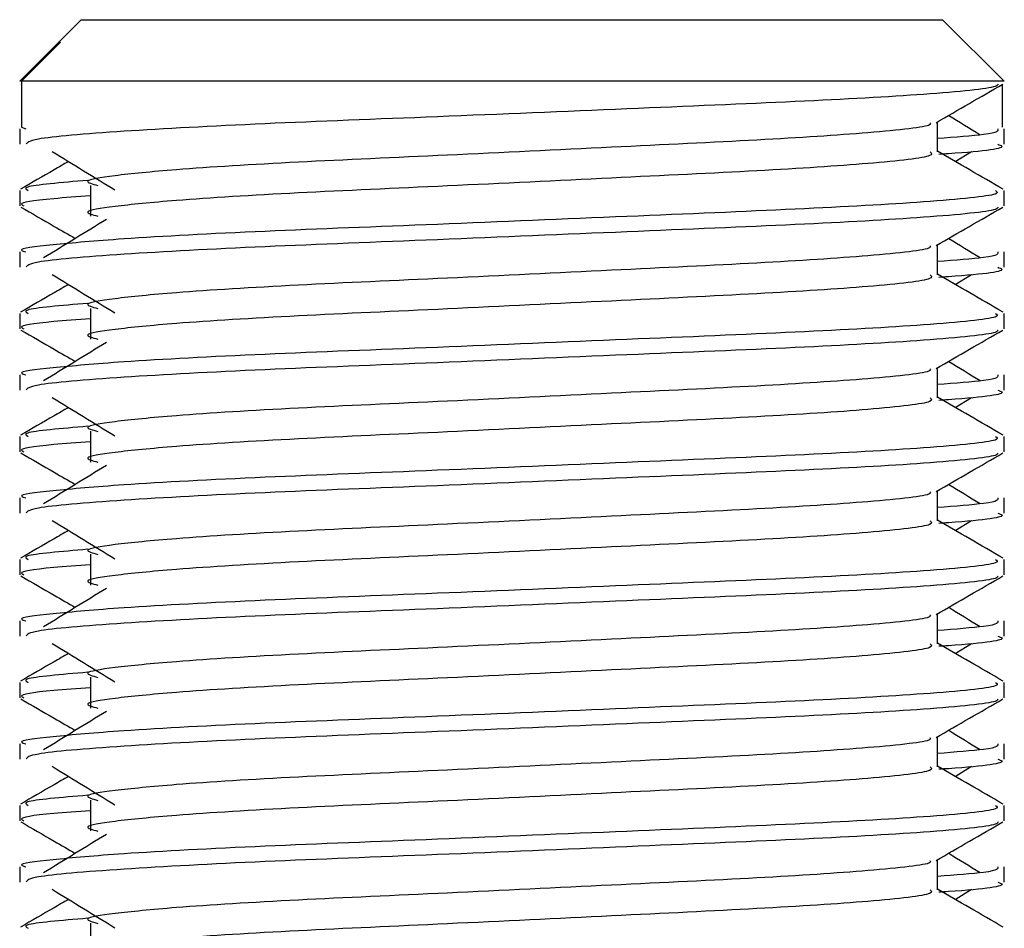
# Model space of a CAD drawing. Header units: millimetres. Extents: x 0 to 420, y 0 to 297.
# Tile 65 of 79: x 290.9 to 292.18, y 194.37 to 195.55. Entities that reach past the tile are written whole.
import ezdxf

# ---------------------------------------------------------------- set-up
doc = ezdxf.new("R2010")
doc.units = ezdxf.units.MM

msp = doc.modelspace()

# ---------------------------------------------------------------- linework, layer by layer
at = {"color": 7, "linetype": 'Continuous', "lineweight": 25}
for p, q in [((290.97905, 195.55174), (290.94859, 195.52128)), ((290.97905, 195.55174), (291.58547, 195.55174)), ((291.58547, 195.55174), (292.09511, 195.55174)), ((292.17483, 195.47203), (292.09511, 195.55174)), ((290.94858, 195.52127), (290.89934, 195.47203)), ((290.90174, 195.47203), (290.95209, 195.52256)), ((290.9486, 195.52127), (290.95209, 195.52256)), ((290.90174, 195.47203), (290.89934, 195.47203)), ((290.90174, 195.47203), (290.90174, 195.41224)), ((292.17483, 195.47203), (290.90174, 195.47203)), ((290.90085, 195.46829), (290.90174, 195.46778)), ((292.17243, 195.46778), (292.17243, 195.41224)), ((292.08853, 195.38034), (292.08853, 195.41922)), ((290.89934, 195.41008), (290.89934, 195.39021)), ((290.90174, 195.41224), (290.90731, 195.41008)), ((292.17483, 195.39021), (292.17483, 195.41008)), ((292.11153, 195.36786), (292.13286, 195.38093)), ((290.89934, 195.33034), (290.89934, 195.31046)), ((290.99113, 195.33693), (290.99113, 195.29707)), ((292.17483, 195.31046), (292.17483, 195.33034)), ((292.08853, 195.22091), (292.08853, 195.25978)), ((290.89934, 195.25064), (290.89934, 195.23077)), ((292.17483, 195.23077), (292.17483, 195.25064)), ((292.11153, 195.20843), (292.13286, 195.22149)), ((290.99113, 195.1775), (290.99113, 195.13764)), ((290.89934, 195.1709), (290.89934, 195.15102)), ((292.17483, 195.15102), (292.17483, 195.1709)), ((292.08853, 195.06147), (292.08853, 195.10034)), ((290.89934, 195.09121), (290.89934, 195.07133)), ((292.17483, 195.07133), (292.17483, 195.09121)), ((292.11153, 195.04899), (292.13286, 195.06206)), ((290.89934, 195.01147), (290.89934, 194.99159)), ((290.99113, 195.01806), (290.99113, 194.9782)), ((292.17483, 194.99159), (292.17483, 195.01147)), ((292.08853, 194.90203), (292.08853, 194.9409)), ((290.89934, 194.93177), (290.89934, 194.9119)), ((292.17483, 194.9119), (292.17483, 194.93177)), ((292.11153, 194.88955), (292.13286, 194.90262)), ((290.99113, 194.85862), (290.99113, 194.81876)), ((290.89934, 194.85203), (290.89934, 194.83215)), ((292.17483, 194.83215), (292.17483, 194.85203)), ((292.08853, 194.7426), (292.08853, 194.78147)), ((290.89934, 194.77233), (290.89934, 194.75246)), ((292.17483, 194.75246), (292.17483, 194.77233)), ((292.11153, 194.73011), (292.13286, 194.74318)), ((290.89934, 194.69259), (290.89934, 194.67271)), ((290.99113, 194.69919), (290.99113, 194.65933)), ((292.17483, 194.67271), (292.17483, 194.69259)), ((292.08853, 194.58316), (292.08853, 194.62203)), ((290.89934, 194.6129), (290.89934, 194.59302)), ((292.17483, 194.59302), (292.17483, 194.6129)), ((292.11153, 194.57068), (292.13286, 194.58375)), ((290.99113, 194.53975), (290.99113, 194.49989)), ((290.89934, 194.53316), (290.89934, 194.51328)), ((292.17483, 194.51328), (292.17483, 194.53316)), ((292.08853, 194.42372), (292.08853, 194.46259)), ((290.89934, 194.45346), (290.89934, 194.43359)), ((292.17483, 194.43359), (292.17483, 194.45346)), ((292.11153, 194.41124), (292.13286, 194.42431)), ((290.99113, 194.38031), (290.99113, 194.34045))]:
    msp.add_line(p, q, dxfattribs=at)
for points, knots in [([(292.16721, 195.46818), (292.16672, 195.4672), (292.16468, 195.46308), (292.08229, 195.45482), (291.91375, 195.44552), (291.68751, 195.43624), (291.44148, 195.42571), (291.20755, 195.4169), (291.02347, 195.40703), (290.91253, 195.39763), (290.90906, 195.39239), (290.9076, 195.39021)], [0, 0, 0, 0, 0.03991172, 0.16615754, 0.28905819, 0.41183595, 0.53810024, 0.65951695, 0.7839817, 0.90969264, 1, 1, 1, 1]), ([(292.08681, 195.41822), (292.10122, 195.42656), (292.13005, 195.44326), (292.15889, 195.45995), (292.17331, 195.46829)], [0, 0, 0, 0, 0.4999356, 1, 1, 1, 1]), ([(292.14388, 195.40223), (292.13032, 195.41056), (292.11663, 195.41896), (292.1029, 195.42737), (292.10276, 195.42746)], [0, 0, 0, 0, 0.9898318, 1, 1, 1, 1]), ([(292.07875, 195.41809), (292.07941, 195.41719), (292.08233, 195.41319), (292.00726, 195.40498), (291.8631, 195.3957), (291.6671, 195.38642), (291.45428, 195.37589), (291.25272, 195.36707), (291.10377, 195.35802), (291.01793, 195.34937), (290.97785, 195.343), (290.99348, 195.3387), (291.00044, 195.33679)], [0, 0, 0, 0, 0.0351066, 0.1561349, 0.2739528, 0.3916527, 0.5126988, 0.6290926, 0.7484115, 0.8401345, 0.9287498, 1, 1, 1, 1]), ([(292.16686, 195.41008), (292.16722, 195.4077), (292.16782, 195.40367), (292.11156, 195.39929), (292.08853, 195.3975)], [0, 0, 0, 0, 0.5906829, 1, 1, 1, 1]), ([(290.9413, 195.38093), (290.95489, 195.37261), (290.98207, 195.35596), (291.00919, 195.33932), (291.02275, 195.331)], [0, 0, 0, 0, 0.50001135, 1, 1, 1, 1]), ([(292.079, 195.38022), (292.08074, 195.37868), (292.08598, 195.37404), (292.00836, 195.36514), (291.86281, 195.35583), (291.66718, 195.34656), (291.45426, 195.33603), (291.25273, 195.32721), (291.10377, 195.31816), (291.01794, 195.30951), (290.97786, 195.30314), (290.99347, 195.29885), (291.00042, 195.29694)], [0, 0, 0, 0, 0.059132, 0.1771634, 0.2920638, 0.4068492, 0.5248979, 0.6384095, 0.7547738, 0.8442256, 0.9306466, 1, 1, 1, 1]), ([(292.17363, 195.33193), (292.15921, 195.34027), (292.13084, 195.35668), (292.10248, 195.3731), (292.08853, 195.38117)], [0, 0, 0, 0, 0.50836813, 1, 1, 1, 1]), ([(292.16656, 195.39021), (292.16889, 195.38946), (292.1808, 195.38565), (292.1501, 195.38089), (292.09443, 195.37732), (292.09024, 195.37705)], [0, 0, 0, 0, 0.1837303, 0.9385556, 1, 1, 1, 1]), ([(290.96264, 195.36786), (290.95636, 195.36423), (290.93566, 195.35225), (290.91496, 195.34027), (290.90054, 195.33193)], [0, 0, 0, 0, 0.3033381, 1, 1, 1, 1]), ([(290.98759, 195.3434), (290.95307, 195.34047), (290.90004, 195.33595), (290.9077, 195.33179), (290.91037, 195.33034)], [0, 0, 0, 0, 0.6510435, 1, 1, 1, 1]), ([(292.16379, 195.33034), (292.16577, 195.32881), (292.17175, 195.3242), (292.08208, 195.31531), (291.91379, 195.30601), (291.68756, 195.29673), (291.44124, 195.28621), (291.20841, 195.27739), (291.03533, 195.26834), (290.9384, 195.25968), (290.89409, 195.25446), (290.90481, 195.25137), (290.90731, 195.25064)], [0, 0, 0, 0, 0.0610772, 0.1845123, 0.3046768, 0.4247211, 0.5481742, 0.6668878, 0.7885815, 0.8821287, 0.9725098, 1, 1, 1, 1]), ([(290.99113, 195.32334), (290.97417, 195.3221), (290.92207, 195.31829), (290.8972, 195.31425), (290.90323, 195.31117), (290.90463, 195.31046)], [0, 0, 0, 0, 0.2705432, 0.831179, 1, 1, 1, 1]), ([(290.90085, 195.30886), (290.91527, 195.30051), (290.93879, 195.2869), (290.96231, 195.27329), (290.9714, 195.26802)], [0, 0, 0, 0, 0.6131696, 1, 1, 1, 1]), ([(292.16721, 195.30875), (292.16672, 195.30776), (292.16468, 195.30364), (292.08229, 195.29538), (291.91375, 195.28608), (291.68751, 195.2768), (291.44148, 195.26628), (291.20755, 195.25746), (291.02347, 195.2476), (290.91253, 195.23819), (290.90906, 195.23296), (290.9076, 195.23077)], [0, 0, 0, 0, 0.03991172, 0.16615754, 0.28905819, 0.41183595, 0.53810024, 0.65951695, 0.7839817, 0.90969264, 1, 1, 1, 1]), ([(292.08681, 195.25878), (292.10122, 195.26713), (292.13005, 195.28382), (292.15889, 195.30051), (292.17331, 195.30886)], [0, 0, 0, 0, 0.4999356, 1, 1, 1, 1]), ([(291.01173, 195.29273), (290.99815, 195.2844), (290.97097, 195.26776), (290.94385, 195.25112), (290.93029, 195.2428)], [0, 0, 0, 0, 0.49998997, 1, 1, 1, 1]), ([(292.14388, 195.2428), (292.13032, 195.25112), (292.11663, 195.25953), (292.1029, 195.26793), (292.10276, 195.26802)], [0, 0, 0, 0, 0.9898318, 1, 1, 1, 1]), ([(292.07875, 195.25866), (292.07941, 195.25776), (292.08233, 195.25375), (292.00726, 195.24554), (291.8631, 195.23626), (291.6671, 195.22698), (291.45428, 195.21645), (291.25272, 195.20764), (291.10377, 195.19858), (291.01793, 195.18993), (290.97785, 195.18356), (290.99348, 195.17926), (291.00044, 195.17735)], [0, 0, 0, 0, 0.0351066, 0.1561349, 0.2739528, 0.3916527, 0.5126988, 0.6290926, 0.7484115, 0.8401345, 0.9287498, 1, 1, 1, 1]), ([(292.16686, 195.25064), (292.16722, 195.24826), (292.16782, 195.24424), (292.11156, 195.23986), (292.08853, 195.23806)], [0, 0, 0, 0, 0.5906829, 1, 1, 1, 1]), ([(292.16656, 195.23077), (292.16889, 195.23002), (292.1808, 195.22621), (292.1501, 195.22145), (292.09443, 195.21789), (292.09024, 195.21762)], [0, 0, 0, 0, 0.1837303, 0.9385556, 1, 1, 1, 1]), ([(290.9413, 195.22149), (290.95489, 195.21317), (290.98207, 195.19653), (291.00919, 195.17988), (291.02275, 195.17156)], [0, 0, 0, 0, 0.5000113, 1, 1, 1, 1]), ([(292.079, 195.22079), (292.08074, 195.21924), (292.08598, 195.21461), (292.00836, 195.2057), (291.86281, 195.1964), (291.66718, 195.18712), (291.45426, 195.1766), (291.25273, 195.16778), (291.10377, 195.15872), (291.01794, 195.15007), (290.97786, 195.14371), (290.99347, 195.13941), (291.00042, 195.1375)], [0, 0, 0, 0, 0.059132, 0.1771634, 0.2920638, 0.4068492, 0.5248979, 0.6384095, 0.7547738, 0.8442256, 0.9306466, 1, 1, 1, 1]), ([(292.17363, 195.17249), (292.15921, 195.18084), (292.13084, 195.19725), (292.10248, 195.21366), (292.08853, 195.22174)], [0, 0, 0, 0, 0.5083681, 1, 1, 1, 1]), ([(290.96264, 195.20843), (290.95636, 195.20479), (290.93566, 195.19281), (290.91496, 195.18084), (290.90054, 195.17249)], [0, 0, 0, 0, 0.3033381, 1, 1, 1, 1]), ([(290.98759, 195.18397), (290.95307, 195.18103), (290.90004, 195.17652), (290.9077, 195.17236), (290.91037, 195.1709)], [0, 0, 0, 0, 0.6510435, 1, 1, 1, 1]), ([(292.16379, 195.1709), (292.16577, 195.16938), (292.17175, 195.16476), (292.08208, 195.15588), (291.91379, 195.14657), (291.68756, 195.1373), (291.44124, 195.12677), (291.20841, 195.11795), (291.03533, 195.1089), (290.9384, 195.10024), (290.89409, 195.09502), (290.90481, 195.09193), (290.90731, 195.09121)], [0, 0, 0, 0, 0.0610772, 0.1845123, 0.3046768, 0.4247211, 0.5481742, 0.6668878, 0.7885815, 0.8821287, 0.9725098, 1, 1, 1, 1]), ([(290.99113, 195.16391), (290.97417, 195.16267), (290.92207, 195.15885), (290.8972, 195.15481), (290.90323, 195.15173), (290.90463, 195.15102)], [0, 0, 0, 0, 0.2705432, 0.831179, 1, 1, 1, 1]), ([(290.90085, 195.14942), (290.91527, 195.14107), (290.93879, 195.12746), (290.96231, 195.11385), (290.9714, 195.10858)], [0, 0, 0, 0, 0.6131696, 1, 1, 1, 1]), ([(292.16721, 195.14931), (292.16672, 195.14832), (292.16468, 195.14421), (292.08229, 195.13594), (291.91375, 195.12665), (291.68751, 195.11737), (291.44148, 195.10684), (291.20755, 195.09803), (291.02347, 195.08816), (290.91253, 195.07875), (290.90906, 195.07352), (290.9076, 195.07133)], [0, 0, 0, 0, 0.0399117, 0.1661575, 0.2890582, 0.4118359, 0.5381002, 0.6595169, 0.7839817, 0.9096926, 1, 1, 1, 1]), ([(292.08681, 195.09934), (292.10122, 195.10769), (292.13005, 195.12439), (292.15889, 195.14107), (292.17331, 195.14942)], [0, 0, 0, 0, 0.49993563, 1, 1, 1, 1]), ([(291.01173, 195.13329), (290.99815, 195.12497), (290.97097, 195.10832), (290.94385, 195.09168), (290.93029, 195.08336)], [0, 0, 0, 0, 0.49999, 1, 1, 1, 1]), ([(292.14388, 195.08336), (292.13032, 195.09168), (292.11663, 195.10009), (292.1029, 195.1085), (292.10276, 195.10858)], [0, 0, 0, 0, 0.98983176, 1, 1, 1, 1]), ([(292.07875, 195.09922), (292.07941, 195.09832), (292.08233, 195.09431), (292.00726, 195.08611), (291.8631, 195.07682), (291.6671, 195.06754), (291.45428, 195.05702), (291.25272, 195.0482), (291.10377, 195.03915), (291.01793, 195.03049), (290.97785, 195.02413), (290.99348, 195.01983), (291.00044, 195.01791)], [0, 0, 0, 0, 0.0351066, 0.1561349, 0.2739528, 0.3916527, 0.5126988, 0.6290926, 0.7484115, 0.8401345, 0.9287498, 1, 1, 1, 1]), ([(292.16686, 195.09121), (292.16722, 195.08883), (292.16782, 195.0848), (292.11156, 195.08042), (292.08853, 195.07863)], [0, 0, 0, 0, 0.5906829, 1, 1, 1, 1]), ([(290.9413, 195.06206), (290.95489, 195.05373), (290.98207, 195.03709), (291.00919, 195.02044), (291.02275, 195.01212)], [0, 0, 0, 0, 0.5000113, 1, 1, 1, 1]), ([(292.079, 195.06135), (292.08074, 195.0598), (292.08598, 195.05517), (292.00836, 195.04626), (291.86281, 195.03696), (291.66718, 195.02768), (291.45426, 195.01716), (291.25273, 195.00834), (291.10377, 194.99929), (291.01794, 194.99063), (290.97786, 194.98427), (290.99347, 194.97998), (291.00042, 194.97806)], [0, 0, 0, 0, 0.059132, 0.1771634, 0.2920638, 0.4068492, 0.5248979, 0.6384095, 0.7547738, 0.8442256, 0.9306466, 1, 1, 1, 1]), ([(292.17363, 195.01306), (292.15921, 195.0214), (292.13084, 195.03781), (292.10248, 195.05423), (292.08853, 195.0623)], [0, 0, 0, 0, 0.5083681, 1, 1, 1, 1]), ([(292.16656, 195.07133), (292.16889, 195.07059), (292.1808, 195.06677), (292.1501, 195.06201), (292.09443, 195.05845), (292.09024, 195.05818)], [0, 0, 0, 0, 0.1837303, 0.9385556, 1, 1, 1, 1]), ([(290.96264, 195.04899), (290.95636, 195.04535), (290.93566, 195.03337), (290.91496, 195.0214), (290.90054, 195.01306)], [0, 0, 0, 0, 0.3033381, 1, 1, 1, 1]), ([(290.98759, 195.02453), (290.95307, 195.02159), (290.90004, 195.01708), (290.9077, 195.01292), (290.91037, 195.01147)], [0, 0, 0, 0, 0.6510435, 1, 1, 1, 1]), ([(292.16379, 195.01147), (292.16577, 195.00994), (292.17175, 195.00532), (292.08208, 194.99644), (291.91379, 194.98714), (291.68756, 194.97786), (291.44124, 194.96733), (291.20841, 194.95851), (291.03533, 194.94947), (290.9384, 194.9408), (290.89409, 194.93559), (290.90481, 194.93249), (290.90731, 194.93177)], [0, 0, 0, 0, 0.0610772, 0.1845123, 0.3046768, 0.4247211, 0.5481742, 0.6668878, 0.7885815, 0.8821287, 0.9725098, 1, 1, 1, 1]), ([(290.99113, 195.00447), (290.97417, 195.00323), (290.92207, 194.99942), (290.8972, 194.99537), (290.90323, 194.9923), (290.90463, 194.99159)], [0, 0, 0, 0, 0.2705432, 0.831179, 1, 1, 1, 1]), ([(290.90085, 194.98998), (290.91527, 194.98164), (290.93879, 194.96803), (290.96231, 194.95441), (290.9714, 194.94914)], [0, 0, 0, 0, 0.6131696, 1, 1, 1, 1]), ([(292.16721, 194.98987), (292.16672, 194.98888), (292.16468, 194.98477), (292.08229, 194.9765), (291.91375, 194.96721), (291.68751, 194.95793), (291.44148, 194.9474), (291.20755, 194.93859), (291.02347, 194.92872), (290.91253, 194.91931), (290.90906, 194.91408), (290.9076, 194.9119)], [0, 0, 0, 0, 0.0399117, 0.1661575, 0.2890582, 0.4118359, 0.5381002, 0.6595169, 0.7839817, 0.9096926, 1, 1, 1, 1]), ([(292.08681, 194.93991), (292.10122, 194.94825), (292.13005, 194.96495), (292.15889, 194.98164), (292.17331, 194.98998)], [0, 0, 0, 0, 0.4999356, 1, 1, 1, 1]), ([(291.01173, 194.97385), (290.99815, 194.96553), (290.97097, 194.94889), (290.94385, 194.93225), (290.93029, 194.92392)], [0, 0, 0, 0, 0.49999, 1, 1, 1, 1]), ([(292.14388, 194.92392), (292.13032, 194.93225), (292.11663, 194.94065), (292.1029, 194.94906), (292.10276, 194.94914)], [0, 0, 0, 0, 0.9898318, 1, 1, 1, 1]), ([(292.07875, 194.93978), (292.07941, 194.93888), (292.08233, 194.93488), (292.00726, 194.92667), (291.8631, 194.91739), (291.6671, 194.9081), (291.45428, 194.89758), (291.25272, 194.88876), (291.10377, 194.87971), (291.01793, 194.87106), (290.97785, 194.86469), (290.99348, 194.86039), (291.00044, 194.85847)], [0, 0, 0, 0, 0.0351066, 0.1561349, 0.2739528, 0.3916527, 0.5126988, 0.6290926, 0.7484115, 0.8401345, 0.9287498, 1, 1, 1, 1]), ([(292.16686, 194.93177), (292.16722, 194.92939), (292.16782, 194.92536), (292.11156, 194.92098), (292.08853, 194.91919)], [0, 0, 0, 0, 0.5906829, 1, 1, 1, 1]), ([(292.16656, 194.9119), (292.16889, 194.91115), (292.1808, 194.90734), (292.1501, 194.90258), (292.09443, 194.89901), (292.09024, 194.89874)], [0, 0, 0, 0, 0.1837303, 0.9385556, 1, 1, 1, 1]), ([(290.9413, 194.90262), (290.95489, 194.8943), (290.98207, 194.87765), (291.00919, 194.86101), (291.02275, 194.85268)], [0, 0, 0, 0, 0.5000113, 1, 1, 1, 1]), ([(292.079, 194.90191), (292.08074, 194.90037), (292.08598, 194.89573), (292.00836, 194.88683), (291.86281, 194.87752), (291.66718, 194.86825), (291.45426, 194.85772), (291.25273, 194.8489), (291.10377, 194.83985), (291.01794, 194.8312), (290.97786, 194.82483), (290.99347, 194.82054), (291.00042, 194.81863)], [0, 0, 0, 0, 0.059132, 0.1771634, 0.2920638, 0.4068492, 0.5248979, 0.6384095, 0.7547738, 0.8442256, 0.9306466, 1, 1, 1, 1]), ([(292.17363, 194.85362), (292.15921, 194.86196), (292.13084, 194.87837), (292.10248, 194.89479), (292.08853, 194.90286)], [0, 0, 0, 0, 0.5083681, 1, 1, 1, 1]), ([(290.96264, 194.88955), (290.95636, 194.88592), (290.93566, 194.87394), (290.91496, 194.86196), (290.90054, 194.85362)], [0, 0, 0, 0, 0.3033381, 1, 1, 1, 1]), ([(290.98759, 194.86509), (290.95307, 194.86216), (290.90004, 194.85764), (290.9077, 194.85348), (290.91037, 194.85203)], [0, 0, 0, 0, 0.6510435, 1, 1, 1, 1]), ([(292.16379, 194.85203), (292.16577, 194.8505), (292.17175, 194.84589), (292.08208, 194.837), (291.91379, 194.8277), (291.68756, 194.81842), (291.44124, 194.8079), (291.20841, 194.79908), (291.03533, 194.79003), (290.9384, 194.78136), (290.89409, 194.77615), (290.90481, 194.77305), (290.90731, 194.77233)], [0, 0, 0, 0, 0.0610772, 0.1845123, 0.3046768, 0.4247211, 0.5481742, 0.6668878, 0.7885815, 0.8821287, 0.9725098, 1, 1, 1, 1]), ([(290.99113, 194.84503), (290.97417, 194.84379), (290.92207, 194.83998), (290.8972, 194.83594), (290.90323, 194.83286), (290.90463, 194.83215)], [0, 0, 0, 0, 0.2705432, 0.831179, 1, 1, 1, 1]), ([(290.90085, 194.83055), (290.91527, 194.8222), (290.93879, 194.80859), (290.96231, 194.79497), (290.9714, 194.78971)], [0, 0, 0, 0, 0.6131696, 1, 1, 1, 1]), ([(292.16721, 194.83044), (292.16672, 194.82945), (292.16468, 194.82533), (292.08229, 194.81707), (291.91375, 194.80777), (291.68751, 194.79849), (291.44148, 194.78797), (291.20755, 194.77915), (291.02347, 194.76928), (290.91253, 194.75988), (290.90906, 194.75465), (290.9076, 194.75246)], [0, 0, 0, 0, 0.03991172, 0.16615754, 0.28905819, 0.41183595, 0.53810024, 0.65951695, 0.7839817, 0.90969264, 1, 1, 1, 1]), ([(292.08681, 194.78047), (292.10122, 194.78882), (292.13005, 194.80551), (292.15889, 194.8222), (292.17331, 194.83055)], [0, 0, 0, 0, 0.4999356, 1, 1, 1, 1]), ([(291.01173, 194.81441), (290.99815, 194.80609), (290.97097, 194.78945), (290.94385, 194.77281), (290.93029, 194.76449)], [0, 0, 0, 0, 0.49999, 1, 1, 1, 1]), ([(292.14388, 194.76449), (292.13032, 194.77281), (292.11663, 194.78121), (292.1029, 194.78962), (292.10276, 194.78971)], [0, 0, 0, 0, 0.9898318, 1, 1, 1, 1]), ([(292.07875, 194.78035), (292.07941, 194.77944), (292.08233, 194.77544), (292.00726, 194.76723), (291.8631, 194.75795), (291.6671, 194.74867), (291.45428, 194.73814), (291.25272, 194.72932), (291.10377, 194.72027), (291.01793, 194.71162), (290.97785, 194.70525), (290.99348, 194.70095), (291.00044, 194.69904)], [0, 0, 0, 0, 0.0351066, 0.1561349, 0.2739528, 0.3916527, 0.5126988, 0.6290926, 0.7484115, 0.8401345, 0.9287498, 1, 1, 1, 1]), ([(292.16686, 194.77233), (292.16722, 194.76995), (292.16782, 194.76593), (292.11156, 194.76154), (292.08853, 194.75975)], [0, 0, 0, 0, 0.5906829, 1, 1, 1, 1]), ([(290.9413, 194.74318), (290.95489, 194.73486), (290.98207, 194.71822), (291.00919, 194.70157), (291.02275, 194.69325)], [0, 0, 0, 0, 0.5000113, 1, 1, 1, 1]), ([(292.079, 194.74248), (292.08074, 194.74093), (292.08598, 194.7363), (292.00836, 194.72739), (291.86281, 194.71809), (291.66718, 194.70881), (291.45426, 194.69828), (291.25273, 194.68947), (291.10377, 194.68041), (291.01794, 194.67176), (290.97786, 194.6654), (290.99347, 194.6611), (291.00042, 194.65919)], [0, 0, 0, 0, 0.059132, 0.1771634, 0.2920638, 0.4068492, 0.5248979, 0.6384095, 0.7547738, 0.8442256, 0.9306466, 1, 1, 1, 1]), ([(292.17363, 194.69418), (292.15921, 194.70253), (292.13084, 194.71894), (292.10248, 194.73535), (292.08853, 194.74343)], [0, 0, 0, 0, 0.50836813, 1, 1, 1, 1]), ([(292.16656, 194.75246), (292.16889, 194.75171), (292.1808, 194.7479), (292.1501, 194.74314), (292.09443, 194.73957), (292.09024, 194.73931)], [0, 0, 0, 0, 0.1837303, 0.9385556, 1, 1, 1, 1]), ([(290.96264, 194.73011), (290.95636, 194.72648), (290.93566, 194.7145), (290.91496, 194.70253), (290.90054, 194.69418)], [0, 0, 0, 0, 0.3033381, 1, 1, 1, 1]), ([(290.98759, 194.70566), (290.95307, 194.70272), (290.90004, 194.69821), (290.9077, 194.69404), (290.91037, 194.69259)], [0, 0, 0, 0, 0.6510435, 1, 1, 1, 1]), ([(292.16379, 194.69259), (292.16577, 194.69107), (292.17175, 194.68645), (292.08208, 194.67757), (291.91379, 194.66826), (291.68756, 194.65899), (291.44124, 194.64846), (291.20841, 194.63964), (291.03533, 194.63059), (290.9384, 194.62193), (290.89409, 194.61671), (290.90481, 194.61362), (290.90731, 194.6129)], [0, 0, 0, 0, 0.0610772, 0.1845123, 0.3046768, 0.4247211, 0.5481742, 0.6668878, 0.7885815, 0.8821287, 0.9725098, 1, 1, 1, 1]), ([(290.99113, 194.6856), (290.97417, 194.68436), (290.92207, 194.68054), (290.8972, 194.6765), (290.90323, 194.67342), (290.90463, 194.67271)], [0, 0, 0, 0, 0.2705432, 0.831179, 1, 1, 1, 1]), ([(290.90085, 194.67111), (290.91527, 194.66276), (290.93879, 194.64915), (290.96231, 194.63554), (290.9714, 194.63027)], [0, 0, 0, 0, 0.6131696, 1, 1, 1, 1]), ([(292.16721, 194.671), (292.16672, 194.67001), (292.16468, 194.66589), (292.08229, 194.65763), (291.91375, 194.64833), (291.68751, 194.63906), (291.44148, 194.62853), (291.20755, 194.61972), (291.02347, 194.60985), (290.91253, 194.60044), (290.90906, 194.59521), (290.9076, 194.59302)], [0, 0, 0, 0, 0.0399117, 0.1661575, 0.2890582, 0.4118359, 0.5381002, 0.6595169, 0.7839817, 0.9096926, 1, 1, 1, 1]), ([(292.08681, 194.62103), (292.10122, 194.62938), (292.13005, 194.64607), (292.15889, 194.66276), (292.17331, 194.67111)], [0, 0, 0, 0, 0.4999356, 1, 1, 1, 1]), ([(291.01173, 194.65498), (290.99815, 194.64666), (290.97097, 194.63001), (290.94385, 194.61337), (290.93029, 194.60505)], [0, 0, 0, 0, 0.49999, 1, 1, 1, 1]), ([(292.14388, 194.60505), (292.13032, 194.61337), (292.11663, 194.62178), (292.1029, 194.63019), (292.10276, 194.63027)], [0, 0, 0, 0, 0.9898318, 1, 1, 1, 1]), ([(292.07875, 194.62091), (292.07941, 194.62001), (292.08233, 194.616), (292.00726, 194.6078), (291.8631, 194.59851), (291.6671, 194.58923), (291.45428, 194.57871), (291.25272, 194.56989), (291.10377, 194.56084), (291.01793, 194.55218), (290.97785, 194.54581), (290.99348, 194.54152), (291.00044, 194.5396)], [0, 0, 0, 0, 0.0351066, 0.1561349, 0.2739528, 0.3916527, 0.5126988, 0.6290926, 0.7484115, 0.8401345, 0.9287498, 1, 1, 1, 1]), ([(292.16686, 194.6129), (292.16722, 194.61052), (292.16782, 194.60649), (292.11156, 194.60211), (292.08853, 194.60031)], [0, 0, 0, 0, 0.5906829, 1, 1, 1, 1]), ([(292.16656, 194.59302), (292.16889, 194.59228), (292.1808, 194.58846), (292.1501, 194.5837), (292.09443, 194.58014), (292.09024, 194.57987)], [0, 0, 0, 0, 0.1837303, 0.9385556, 1, 1, 1, 1]), ([(290.9413, 194.58375), (290.95489, 194.57542), (290.98207, 194.55878), (291.00919, 194.54213), (291.02275, 194.53381)], [0, 0, 0, 0, 0.5000113, 1, 1, 1, 1]), ([(292.079, 194.58304), (292.08074, 194.58149), (292.08598, 194.57686), (292.00836, 194.56795), (291.86281, 194.55865), (291.66718, 194.54937), (291.45426, 194.53885), (291.25273, 194.53003), (291.10377, 194.52098), (291.01794, 194.51232), (290.97786, 194.50596), (290.99347, 194.50166), (291.00042, 194.49975)], [0, 0, 0, 0, 0.059132, 0.1771634, 0.2920638, 0.4068492, 0.5248979, 0.6384095, 0.7547738, 0.8442256, 0.9306466, 1, 1, 1, 1]), ([(292.17363, 194.53475), (292.15921, 194.54309), (292.13084, 194.5595), (292.10248, 194.57592), (292.08853, 194.58399)], [0, 0, 0, 0, 0.5083681, 1, 1, 1, 1]), ([(290.96264, 194.57068), (290.95636, 194.56704), (290.93566, 194.55506), (290.91496, 194.54309), (290.90054, 194.53475)], [0, 0, 0, 0, 0.3033381, 1, 1, 1, 1]), ([(290.98759, 194.54622), (290.95307, 194.54328), (290.90004, 194.53877), (290.9077, 194.53461), (290.91037, 194.53316)], [0, 0, 0, 0, 0.6510435, 1, 1, 1, 1]), ([(292.16379, 194.53316), (292.16577, 194.53163), (292.17175, 194.52701), (292.08208, 194.51813), (291.91379, 194.50883), (291.68756, 194.49955), (291.44124, 194.48902), (291.20841, 194.4802), (291.03533, 194.47116), (290.9384, 194.46249), (290.89409, 194.45728), (290.90481, 194.45418), (290.90731, 194.45346)], [0, 0, 0, 0, 0.0610772, 0.18451233, 0.30467677, 0.42472105, 0.54817425, 0.66688778, 0.78858149, 0.88212869, 0.97250981, 1, 1, 1, 1]), ([(290.99113, 194.52616), (290.97417, 194.52492), (290.92207, 194.52111), (290.8972, 194.51706), (290.90323, 194.51399), (290.90463, 194.51328)], [0, 0, 0, 0, 0.2705432, 0.831179, 1, 1, 1, 1]), ([(290.90085, 194.51167), (290.91527, 194.50333), (290.93879, 194.48972), (290.96231, 194.4761), (290.9714, 194.47083)], [0, 0, 0, 0, 0.6131696, 1, 1, 1, 1]), ([(292.16721, 194.51156), (292.16672, 194.51057), (292.16468, 194.50646), (292.08229, 194.49819), (291.91375, 194.4889), (291.68751, 194.47962), (291.44148, 194.46909), (291.20755, 194.46028), (291.02347, 194.45041), (290.91253, 194.441), (290.90906, 194.43577), (290.9076, 194.43359)], [0, 0, 0, 0, 0.0399117, 0.1661575, 0.2890582, 0.4118359, 0.5381002, 0.6595169, 0.7839817, 0.9096926, 1, 1, 1, 1]), ([(292.08681, 194.4616), (292.10122, 194.46994), (292.13005, 194.48664), (292.15889, 194.50333), (292.17331, 194.51167)], [0, 0, 0, 0, 0.4999356, 1, 1, 1, 1]), ([(291.01173, 194.49554), (290.99815, 194.48722), (290.97097, 194.47058), (290.94385, 194.45393), (290.93029, 194.44561)], [0, 0, 0, 0, 0.49999, 1, 1, 1, 1]), ([(292.14388, 194.44561), (292.13032, 194.45393), (292.11663, 194.46234), (292.1029, 194.47075), (292.10276, 194.47083)], [0, 0, 0, 0, 0.9898318, 1, 1, 1, 1]), ([(292.07875, 194.46147), (292.07941, 194.46057), (292.08233, 194.45657), (292.00726, 194.44836), (291.8631, 194.43908), (291.6671, 194.42979), (291.45428, 194.41927), (291.25272, 194.41045), (291.10377, 194.4014), (291.01793, 194.39275), (290.97785, 194.38638), (290.99348, 194.38208), (291.00044, 194.38016)], [0, 0, 0, 0, 0.0351066, 0.1561349, 0.2739528, 0.3916527, 0.5126988, 0.6290926, 0.7484115, 0.8401345, 0.9287498, 1, 1, 1, 1]), ([(292.16686, 194.45346), (292.16722, 194.45108), (292.16782, 194.44705), (292.11156, 194.44267), (292.08853, 194.44088)], [0, 0, 0, 0, 0.5906829, 1, 1, 1, 1]), ([(290.9413, 194.42431), (290.95489, 194.41599), (290.98207, 194.39934), (291.00919, 194.3827), (291.02275, 194.37437)], [0, 0, 0, 0, 0.5000113, 1, 1, 1, 1]), ([(292.079, 194.4236), (292.08074, 194.42205), (292.08598, 194.41742), (292.00836, 194.40852), (291.86281, 194.39921), (291.66718, 194.38994), (291.45426, 194.37941), (291.25273, 194.37059), (291.10377, 194.36154), (291.01794, 194.35289), (290.97786, 194.34652), (290.99347, 194.34223), (291.00042, 194.34032)], [0, 0, 0, 0, 0.059132, 0.1771634, 0.2920638, 0.4068492, 0.5248979, 0.6384095, 0.7547738, 0.8442256, 0.9306466, 1, 1, 1, 1]), ([(292.17363, 194.37531), (292.15921, 194.38365), (292.13084, 194.40006), (292.10248, 194.41648), (292.08853, 194.42455)], [0, 0, 0, 0, 0.5083681, 1, 1, 1, 1]), ([(292.16656, 194.43359), (292.16889, 194.43284), (292.1808, 194.42903), (292.1501, 194.42427), (292.09443, 194.4207), (292.09024, 194.42043)], [0, 0, 0, 0, 0.1837303, 0.9385556, 1, 1, 1, 1]), ([(290.96264, 194.41124), (290.95636, 194.40761), (290.93566, 194.39563), (290.91496, 194.38365), (290.90054, 194.37531)], [0, 0, 0, 0, 0.3033381, 1, 1, 1, 1]), ([(290.98759, 194.38678), (290.95307, 194.38384), (290.90004, 194.37933), (290.9077, 194.37517), (290.91037, 194.37372)], [0, 0, 0, 0, 0.6510435, 1, 1, 1, 1])]:
    msp.add_open_spline(points, degree=3, knots=knots, dxfattribs=at)

doc.saveas('drawing.dxf')
